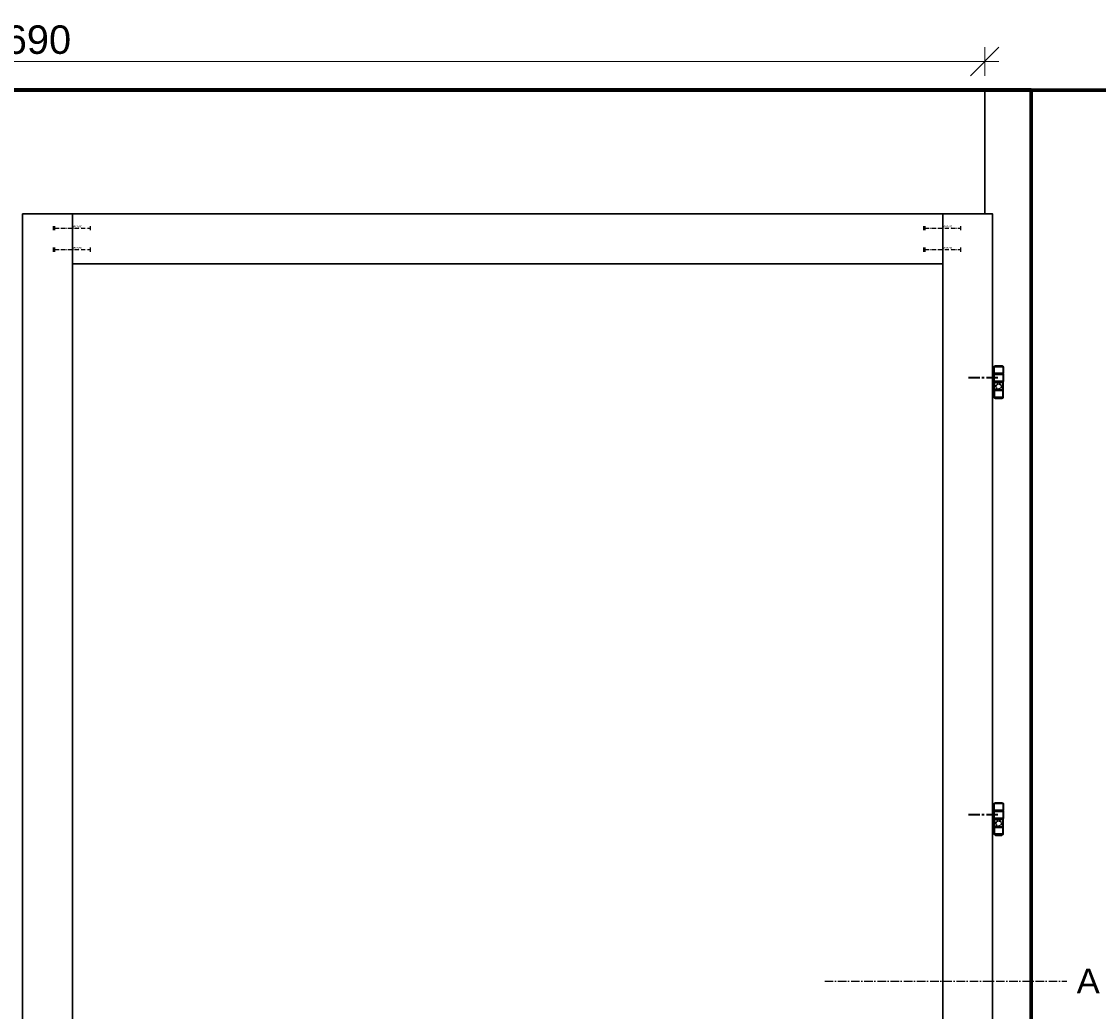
# Model space of a CAD drawing. Header units: millimetres. Extents: x 1536 to 6719, y 4146 to 11020.
# Tile 9 of 10: x 3284 to 4797, y 9531 to 10921. Entities that reach past the tile are written whole.
import ezdxf
from ezdxf.enums import TextEntityAlignment as Align

# ---------------------------------------------------------------- set-up
doc = ezdxf.new("R2010")
doc.units = ezdxf.units.MM
doc.header["$PDMODE"] = 3
for name, pattern in [('ACAD_ISO10W100', [18.5, 12, -3, 0.5, -3]), ('MITTE', [50.8, 31.75, -6.35, 6.35, -6.35]), ('STRICHLINIE', [19.05, 12.7, -6.35])]:
    doc.linetypes.add(name, pattern=pattern)
doc.layers.get('0').update_dxf_attribs({"color": 3, "lineweight": 30})
doc.layers.get('DefPoints').update_dxf_attribs({"lineweight": 40})
for name, color, linetype, lineweight in [('000_Mauer', 6, 'Continuous', 70), ('001_Vollinie_035', 3, 'Continuous', 30), ('050_Bem10', 4, 'Continuous', 13), ('6', 3, 'Continuous', 35)]:
    doc.layers.add(name, color=color, linetype=linetype, lineweight=lineweight)
doc.layers.add('SYMBOLE_1', color=7, linetype='Continuous')
doc.layers.add('SYMBOLE_10', color=7, linetype='Continuous')
doc.styles.add('Masstext', font='ARIAL.TTF')
doc.styles.get("Standard").update_dxf_attribs({"font": 'ARIAL.TTF'})
doc.styles.add('SYMBOLE_10', font='ARIAL.TTF', dxfattribs={"width": 0.9})
doc.dimstyles.new('Schreiner10', dxfattribs={"dimscale": 10, "dimtxt": 4, "dimasz": 4, "dimexe": 2, "dimexo": 2, "dimgap": 1, "dimtad": 1, "dimdec": 1, "dimdsep": 46, "dimtxsty": 'Masstext', "dimblk1": 'OBLIQUE', "dimblk2": 'OBLIQUE', "dimsah": 1, "dimcen": 2, "dimdle": 2, "dimclrd": 256, "dimclre": 256, "dimclrt": 10, "dimadec": 1, "dimazin": 2, "dimtfac": 1, "dimtdec": 1, "dimtix": 1, "dimtmove": 2, "dimatfit": 3, "dimfxl": 2, "dimtolj": 1, "dimlwd": -1, "dimlwe": -1, "dimarcsym": 0})

# ---------------------------------------------------------------- blocks, each defined once
blk = doc.blocks.new('DUEBEL_12X50')
at = {"layer": 'SYMBOLE_1'}
for p, q in [((-26, 3), (-26, -3)), ((-24, 3), (-24, -3)), ((26, 3), (26, -3))]:
    blk.add_line(p, q, dxfattribs=at)
at = {"layer": 'SYMBOLE_1', "linetype": 'ACAD_ISO10W100', "ltscale": 0.5}
blk.add_line((-24, 0), (26, 0), dxfattribs=at)
at = {"layer": 'SYMBOLE_1'}
blk.add_text('%%C12x50', height=2.5, dxfattribs=at).set_placement((2, 1))
blk = doc.blocks.new('_Oblique')
at = {"color": 0, "lineweight": -2}
blk.add_line((-0.5, -0.5), (0.5, 0.5), dxfattribs=at)
blk = doc.blocks.new('*D83')
at = {"layer": '050_Bem10', "linetype": 'ByBlock'}
for p, q in [((1946.9, 10844.9), (1946.9, 10884.9)), ((4636.9, 10844.9), (4636.9, 10884.9)), ((1926.9, 10864.9), (4656.9, 10864.9))]:
    blk.add_line(p, q, dxfattribs=at)
at = {"layer": 'DefPoints', "color": 0}
for p in [(4636.9, 10864.9), (1946.9, 10824.9), (4636.9, 10824.9)]:
    blk.add_point(p, dxfattribs=at)
at = {"layer": '050_Bem10', "xscale": 40, "yscale": 40, "zscale": 40, "rotation": 180}
blk.add_blockref('_Oblique', (1946.9, 10864.9), dxfattribs=at)
at = {"layer": '050_Bem10', "xscale": 40, "yscale": 40, "zscale": 40}
blk.add_blockref('_Oblique', (4636.9, 10864.9), dxfattribs=at)
at = {"layer": '050_Bem10', "color": 10, "insert": (3291.9, 10895.3), "char_height": 40, "attachment_point": 5, "style": 'Masstext'}
blk.add_mtext('\\A1;2690', dxfattribs=at)
blk = doc.blocks.new('SCHNITT_HOR_LINKS')
at = {"layer": 'SYMBOLE_10', "linetype": 'ACAD_ISO10W100'}
blk.add_line((310, 0), (-30, 0), dxfattribs=at)
at = {"layer": 'SYMBOLE_10'}
blk.add_lwpolyline([(0, 0, 0, 30, 0), (0, 50, 0, 0, 0), (0, 120, 0, 0, 0)], format="xyseb", dxfattribs=at)
at = {"layer": 'SYMBOLE_10', "style": 'SYMBOLE_10'}
blk.add_attdef('SCHNITTBEZ', text='', height=35, dxfattribs=at).set_placement((-60, 0), align=Align.MIDDLE)

msp = doc.modelspace()

# ---------------------------------------------------------------- linework, layer by layer
at = {"layer": '000_Mauer'}
msp.add_xline((6004.04, 10824.85), (1, 0), dxfattribs=at)
msp.add_lwpolyline([(1881.98, 8304.88), (4701.93, 8304.88), (4701.93, 10824.88), (1881.93, 10824.88)], close=True, dxfattribs=at)
at = {"layer": '001_Vollinie_035'}
for points in [[(1946.93, 10824.85), (4636.93, 10824.85)], [(4636.93, 8315.42), (4636.93, 8304.88), (4701.93, 8304.88), (4701.93, 10824.88), (4636.93, 10824.88), (4636.93, 10650.88)]]:
    msp.add_lwpolyline(points, dxfattribs=at)
for points in [[(3285.93, 8315.42), (3355.93, 8315.42), (3355.93, 10650.88), (3285.93, 10650.88)], [(4577.93, 10580.88), (4577.93, 10650.88), (3355.93, 10650.88), (3355.93, 10580.88)], [(4577.93, 8315.42), (4647.93, 8315.42), (4647.93, 10650.88), (4577.93, 10650.88)]]:
    msp.add_lwpolyline(points, close=True, dxfattribs=at)
at = {"layer": '050_Bem10'}
for points in [[(4650.48, 10415), (4650.48, 10414.7)], [(4650.48, 9801.6), (4650.48, 9801.3)]]:
    msp.add_lwpolyline(points, dxfattribs=at)
at = {"layer": '6'}
for p, q in [((4662.48, 10426.93), (4650.48, 10426.93)), ((4650.48, 10425.93), (4662.48, 10425.93)), ((4662.98, 10415.5), (4649.98, 10415.5)), ((4662.98, 10414.2), (4649.98, 10414.2)), ((4650.48, 10403.78), (4662.48, 10403.78)), ((4662.48, 10402.78), (4650.48, 10402.78)), ((4662.98, 9802.1), (4649.98, 9802.1)), ((4662.98, 9800.8), (4649.98, 9800.8)), ((4662.48, 9813.53), (4650.48, 9813.53)), ((4650.48, 9812.53), (4662.48, 9812.53)), ((4650.48, 9790.38), (4662.48, 9790.38)), ((4662.48, 9789.38), (4650.48, 9789.38))]:
    msp.add_line(p, q, dxfattribs=at)
for points in [[(4662.98, 10436.35), (4662.98, 10426.93), (4662.48, 10426.93), (4662.48, 10425.93), (4662.98, 10425.93), (4662.98, 10415.5), (4662.48, 10415), (4650.48, 10415), (4649.98, 10415.5), (4649.98, 10425.93), (4650.48, 10425.93), (4650.48, 10426.93), (4649.98, 10426.93), (4649.98, 10436.35), (4651.98, 10437.5), (4660.98, 10437.5), (4662.98, 10436.35), (4649.98, 10436.35)], [(4662.98, 10393.36), (4662.98, 10402.78), (4662.48, 10402.78), (4662.48, 10403.78), (4662.98, 10403.78), (4662.98, 10414.2), (4662.48, 10414.7), (4650.48, 10414.7), (4649.98, 10414.2), (4649.98, 10403.78), (4650.48, 10403.78), (4650.48, 10402.78), (4649.98, 10402.78), (4649.98, 10393.36), (4651.98, 10392.2), (4660.98, 10392.2), (4662.98, 10393.36), (4649.98, 10393.36)], [(4662.98, 9822.95), (4662.98, 9813.53), (4662.48, 9813.53), (4662.48, 9812.53), (4662.98, 9812.53), (4662.98, 9802.1), (4662.48, 9801.6), (4650.48, 9801.6), (4649.98, 9802.1), (4649.98, 9812.53), (4650.48, 9812.53), (4650.48, 9813.53), (4649.98, 9813.53), (4649.98, 9822.95), (4651.98, 9824.1), (4660.98, 9824.1), (4662.98, 9822.95), (4649.98, 9822.95)], [(4662.98, 9779.96), (4662.98, 9789.38), (4662.48, 9789.38), (4662.48, 9790.38), (4662.98, 9790.38), (4662.98, 9800.8), (4662.48, 9801.3), (4650.48, 9801.3), (4649.98, 9800.8), (4649.98, 9790.38), (4650.48, 9790.38), (4650.48, 9789.38), (4649.98, 9789.38), (4649.98, 9779.96), (4651.98, 9778.8), (4660.98, 9778.8), (4662.98, 9779.96), (4649.98, 9779.96)]]:
    msp.add_lwpolyline(points, dxfattribs=at)
at = {"layer": '6', "linetype": 'MITTE', "ltscale": 0.5}
for points in [[(4613.98, 10421.1), (4656.48, 10421.1)], [(4613.98, 9807.7), (4656.48, 9807.7)]]:
    msp.add_lwpolyline(points, dxfattribs=at)
at = {"layer": '6', "linetype": 'STRICHLINIE', "ltscale": 0.2}
for centre in [(4656.48, 10408.6), (4656.48, 9795.2)]:
    msp.add_circle(centre, 3.85, dxfattribs=at)

# ---------------------------------------------------------------- block references
at = {"layer": 'SYMBOLE_1'}
for p in [(3354.93, 10630.88), (4576.93, 10630.88), (3354.93, 10600.88), (4576.93, 10600.88)]:
    msp.add_blockref('DUEBEL_12X50', p, dxfattribs=at)
at = {"layer": 'SYMBOLE_10'}
ref = msp.add_blockref('SCHNITT_HOR_LINKS', (4722.25, 9573.93), dxfattribs=dict(at, xscale=-1))
ref.add_attrib('SCHNITTBEZ', 'A', dxfattribs={"height": 35, "style": 'SYMBOLE_10', "text_generation_flag": 2}).set_placement((4782.25, 9573.93), align=Align.MIDDLE)

# ---------------------------------------------------------------- dimensions: what is measured, and where the dimension line sits
at = {"layer": '050_Bem10'}
dim = msp.add_linear_dim(base=(4636.93, 10864.85), p1=(1946.93, 10824.88), p2=(4636.93, 10824.85), dimstyle='Schreiner10', dxfattribs=at)
dim.commit()
dim.dimension.update_dxf_attribs({"geometry": '*D83', "text_midpoint": (3291.93, 10895.28)})

doc.saveas('drawing.dxf')
